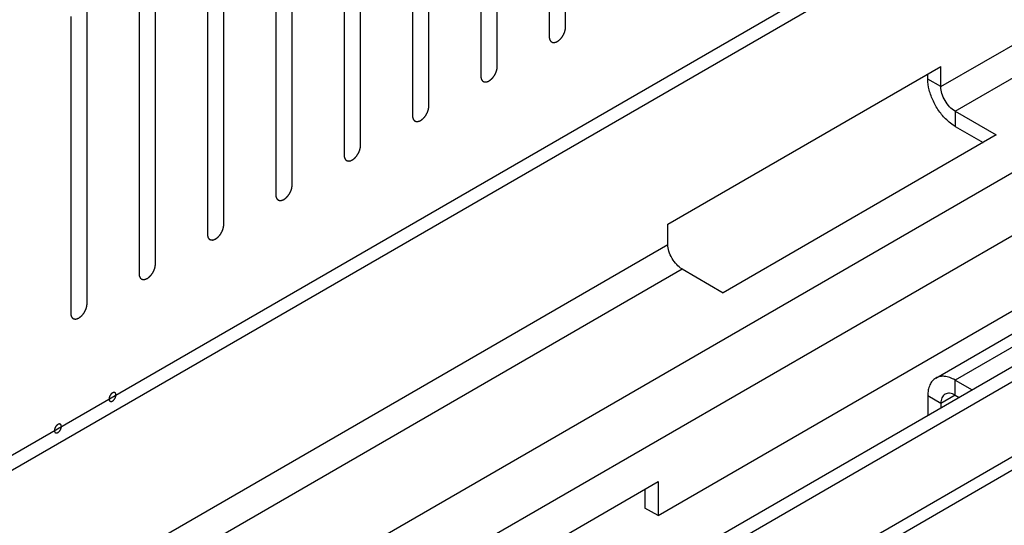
# Model space of a CAD drawing. Header units: inches. Extents: x 3 to 177, y 3 to 114.
# Tile 77 of 95: x 152.31 to 154.43, y 94.8 to 95.89. Entities that reach past the tile are written whole.
import ezdxf

# ---------------------------------------------------------------- set-up
doc = ezdxf.new("R2010")
doc.units = ezdxf.units.IN
doc.header["$LTSCALE"] = 9.973333
doc.header["$MEASUREMENT"] = 0
doc.layers.get('0').update_dxf_attribs({"linetype": 'CONTINUOUS'})
doc.layers.add('08_ALL_COSMETICS', color=7, linetype='CONTINUOUS')

msp = doc.modelspace()

# ---------------------------------------------------------------- linework, layer by layer
at = {"color": 7, "linetype": 'Continuous'}
for p, q in [((151.2036, 94.3204), (155.0221, 96.525)), ((151.2318, 94.3041), (155.0221, 96.4924)), ((154.297, 95.7434), (155.0221, 96.162)), ((154.3277, 95.6903), (155.0221, 96.0912)), ((155.0221, 95.8871), (151.756, 94.0014)), ((153.7078, 95.4467), (154.297, 95.7869)), ((154.297, 95.7434), (154.297, 95.7869)), ((154.2688, 95.7597), (154.2688, 95.7706)), ((155.0221, 95.751), (151.8739, 93.9334)), ((154.297, 95.7434), (154.2688, 95.7597)), ((154.3277, 95.6903), (154.3277, 95.6576)), ((154.3277, 95.6903), (154.4164, 95.6391)), ((154.3277, 95.6576), (154.3881, 95.6227)), ((154.4164, 95.6391), (153.8272, 95.2989)), ((153.6866, 94.8183), (155.0221, 95.5893)), ((154.286, 95.1147), (155.0221, 95.5397)), ((155.0221, 95.5115), (154.3277, 95.1106)), ((155.0221, 95.469), (153.6583, 94.6817)), ((153.7078, 95.4032), (153.7078, 95.4467)), ((155.0221, 95.4364), (153.6866, 94.6653)), ((151.518, 94.1389), (153.7078, 95.4032)), ((151.5793, 94.1035), (153.7384, 95.3501)), ((153.7384, 95.3501), (153.8272, 95.2989)), ((155.0221, 95.2747), (152.2864, 93.6953)), ((152.3108, 93.6812), (155.0221, 95.2465)), ((154.3277, 95.0779), (154.3277, 95.1106)), ((154.3277, 95.1106), (154.3645, 95.0894)), ((154.2688, 95.0766), (154.2688, 95.0341)), ((154.297, 95.0602), (154.2688, 95.0766)), ((154.3277, 95.0779), (154.297, 95.0602)), ((154.3277, 95.0779), (154.3362, 95.073)), ((154.297, 95.0602), (154.297, 95.0504)), ((153.0973, 94.5513), (153.6866, 94.8915)), ((153.6866, 94.8915), (153.6866, 94.8183)), ((153.6583, 94.8752), (153.6583, 94.8346)), ((153.6866, 94.8183), (153.6583, 94.8346))]:
    msp.add_line(p, q, dxfattribs=at)
for points, knots in [([(154.3119, 95.6693), (154.3055, 95.675), (154.2937, 95.6883), (154.2801, 95.711), (154.2712, 95.7352), (154.2688, 95.7518), (154.2688, 95.7597)], [0, 0, 0, 0, 0.251964, 0.514399, 0.769205, 1, 1, 1, 1]), ([(154.3277, 95.6903), (154.3233, 95.6928), (154.3151, 95.6997), (154.3055, 95.7129), (154.2989, 95.7278), (154.297, 95.7383), (154.297, 95.7434)], [0, 0, 0, 0, 0.237222, 0.499999, 0.762776, 1, 1, 1, 1]), ([(154.3277, 95.6576), (154.3263, 95.6584), (154.3208, 95.6619), (154.3156, 95.6659), (154.3119, 95.6693)], [0, 0, 0, 0, 0.238551, 1, 1, 1, 1]), ([(153.7384, 95.3501), (153.7341, 95.3526), (153.7259, 95.3595), (153.7162, 95.3727), (153.7097, 95.3876), (153.7078, 95.3981), (153.7078, 95.4032)], [0, 0, 0, 0, 0.237222, 0.499999, 0.762776, 1, 1, 1, 1]), ([(154.286, 95.1147), (154.2833, 95.1131), (154.2781, 95.1088), (154.2727, 95.0998), (154.2694, 95.0888), (154.2688, 95.0808), (154.2688, 95.0766)], [0, 0, 0, 0, 0.217755, 0.450891, 0.710462, 1, 1, 1, 1]), ([(154.3277, 95.1106), (154.324, 95.1127), (154.3168, 95.1161), (154.3056, 95.1189), (154.2951, 95.1186), (154.2888, 95.1163), (154.286, 95.1147)], [0, 0, 0, 0, 0.289537, 0.549107, 0.782244, 1, 1, 1, 1]), ([(154.306, 95.0801), (154.3031, 95.0784), (154.2981, 95.0721), (154.297, 95.0644), (154.297, 95.0602)], [0, 0, 0, 0, 0.449242, 1, 1, 1, 1]), ([(154.3277, 95.0779), (154.3241, 95.08), (154.3169, 95.083), (154.3089, 95.0818), (154.306, 95.0801)], [0, 0, 0, 0, 0.550756, 1, 1, 1, 1])]:
    msp.add_open_spline(points, degree=3, knots=knots, dxfattribs=at)
at = {"layer": '08_ALL_COSMETICS', "color": 7, "linetype": 'Continuous'}
for p, q in [((153.4869, 95.8714), (153.4869, 96.511)), ((153.4516, 96.4906), (153.4516, 95.851)), ((153.3394, 95.7862), (153.3394, 96.4258)), ((153.304, 96.4054), (153.304, 95.7658)), ((153.1918, 95.7011), (153.1918, 96.3407)), ((153.1565, 96.3202), (153.1565, 95.6806)), ((153.0443, 95.6159), (153.0443, 96.2555)), ((153.0089, 96.2351), (153.0089, 95.5955)), ((152.8967, 95.5307), (152.8967, 96.1703)), ((152.8614, 96.1499), (152.8614, 95.5103)), ((152.7492, 95.4455), (152.7492, 96.0851)), ((152.7138, 96.0647), (152.7138, 95.4251)), ((152.6016, 95.3603), (152.6016, 95.9999)), ((152.5663, 95.9795), (152.5663, 95.3399)), ((152.4541, 95.2751), (152.4541, 95.9147)), ((152.4187, 95.8943), (152.4187, 95.2547))]:
    msp.add_line(p, q, dxfattribs=at)
for points, knots in [([(153.4516, 95.851), (153.4516, 95.8507), (153.4517, 95.8501), (153.4518, 95.8491), (153.4518, 95.8484), (153.4519, 95.8478), (153.4519, 95.8475), (153.4519, 95.8472), (153.452, 95.847), (153.4521, 95.8468), (153.4522, 95.8463), (153.4524, 95.8456), (153.4526, 95.845), (153.4528, 95.8445), (153.4529, 95.8442), (153.4529, 95.844), (153.453, 95.8439), (153.4532, 95.8436), (153.4534, 95.8433), (153.4537, 95.8427), (153.4541, 95.8422), (153.4543, 95.8418), (153.4544, 95.8416), (153.4545, 95.8414), (153.4547, 95.8413), (153.4549, 95.8412), (153.4552, 95.8409), (153.4557, 95.8405), (153.4561, 95.8401), (153.4564, 95.8398), (153.4566, 95.8397), (153.4568, 95.8396), (153.4569, 95.8395), (153.4572, 95.8394), (153.4574, 95.8393), (153.4578, 95.8392), (153.4582, 95.839), (153.4587, 95.8389), (153.459, 95.8387), (153.4593, 95.8387), (153.4594, 95.8386), (153.4596, 95.8386), (153.4599, 95.8386), (153.4603, 95.8386), (153.461, 95.8385), (153.4616, 95.8385), (153.462, 95.8385), (153.4623, 95.8385), (153.4625, 95.8384), (153.4627, 95.8385), (153.463, 95.8386), (153.4634, 95.8387), (153.4641, 95.8388), (153.4648, 95.839), (153.4653, 95.8391), (153.4656, 95.8392), (153.4658, 95.8392), (153.466, 95.8393), (153.4663, 95.8394), (153.4668, 95.8397), (153.4675, 95.84), (153.4682, 95.8403), (153.4688, 95.8406), (153.469, 95.8407), (153.4693, 95.8408), (153.4695, 95.841), (153.4698, 95.8412), (153.4703, 95.8415), (153.471, 95.842), (153.4717, 95.8425), (153.4722, 95.8428), (153.4725, 95.843), (153.4727, 95.8432), (153.4729, 95.8434), (153.4732, 95.8436), (153.4737, 95.8441), (153.4743, 95.8447), (153.475, 95.8454), (153.4755, 95.8458), (153.4758, 95.8461), (153.476, 95.8462), (153.4762, 95.8465), (153.4764, 95.8468), (153.4769, 95.8473), (153.4775, 95.8481), (153.4782, 95.8488), (153.4786, 95.8493), (153.4789, 95.8496), (153.4791, 95.8499), (153.4792, 95.8501), (153.4794, 95.8505), (153.4798, 95.8511), (153.4804, 95.8519), (153.481, 95.8528), (153.4814, 95.8534), (153.4816, 95.8538), (153.4818, 95.854), (153.4819, 95.8543), (153.4821, 95.8546), (153.4824, 95.8553), (153.4829, 95.8562), (153.4833, 95.8571), (153.4836, 95.8577), (153.4838, 95.8581), (153.484, 95.8583), (153.4841, 95.8586), (153.4842, 95.859), (153.4844, 95.8597), (153.4848, 95.8606), (153.4851, 95.8615), (153.4853, 95.8622), (153.4855, 95.8625), (153.4856, 95.8628), (153.4856, 95.8631), (153.4857, 95.8634), (153.4859, 95.8641), (153.4861, 95.865), (153.4863, 95.8659), (153.4864, 95.8666), (153.4865, 95.8669), (153.4866, 95.8672), (153.4866, 95.8675), (153.4866, 95.8678), (153.4867, 95.8684), (153.4868, 95.8693), (153.4869, 95.8704), (153.4869, 95.8711), (153.4869, 95.8714)], [0, 0, 0, 0, 0.015625, 0.03125, 0.046875, 0.054688, 0.058594, 0.0625, 0.066406, 0.070312, 0.078125, 0.09375, 0.109375, 0.117188, 0.121094, 0.125, 0.128906, 0.132812, 0.140625, 0.15625, 0.171875, 0.179688, 0.183594, 0.1875, 0.191406, 0.195312, 0.203125, 0.21875, 0.234375, 0.242188, 0.246094, 0.25, 0.253906, 0.257812, 0.265625, 0.273438, 0.28125, 0.296875, 0.304688, 0.308594, 0.3125, 0.316406, 0.320312, 0.328125, 0.34375, 0.359375, 0.367188, 0.371094, 0.375, 0.378906, 0.382812, 0.390625, 0.40625, 0.421875, 0.429688, 0.433594, 0.4375, 0.441406, 0.445312, 0.453125, 0.46875, 0.484375, 0.492188, 0.496094, 0.5, 0.503906, 0.507812, 0.515625, 0.53125, 0.546875, 0.554688, 0.558594, 0.5625, 0.566406, 0.570312, 0.578125, 0.59375, 0.609375, 0.617188, 0.621094, 0.625, 0.628906, 0.632812, 0.640625, 0.65625, 0.671875, 0.679688, 0.683594, 0.6875, 0.691406, 0.695312, 0.703125, 0.71875, 0.734375, 0.742188, 0.746094, 0.75, 0.753906, 0.757812, 0.765625, 0.78125, 0.796875, 0.804688, 0.808594, 0.8125, 0.816406, 0.820312, 0.828125, 0.84375, 0.859375, 0.867188, 0.871094, 0.875, 0.878906, 0.882812, 0.890625, 0.90625, 0.921875, 0.929688, 0.933594, 0.9375, 0.941406, 0.945312, 0.953125, 0.96875, 0.984375, 1, 1, 1, 1]), ([(153.304, 95.7658), (153.3041, 95.7655), (153.3041, 95.7649), (153.3042, 95.7639), (153.3043, 95.7632), (153.3043, 95.7626), (153.3044, 95.7623), (153.3044, 95.7621), (153.3044, 95.7619), (153.3045, 95.7616), (153.3047, 95.7611), (153.3049, 95.7604), (153.3051, 95.7598), (153.3052, 95.7593), (153.3053, 95.759), (153.3054, 95.7588), (153.3055, 95.7587), (153.3056, 95.7584), (153.3058, 95.7581), (153.3062, 95.7575), (153.3065, 95.757), (153.3068, 95.7566), (153.3069, 95.7564), (153.307, 95.7562), (153.3071, 95.7561), (153.3073, 95.756), (153.3076, 95.7557), (153.3081, 95.7553), (153.3086, 95.7549), (153.3089, 95.7547), (153.3091, 95.7545), (153.3092, 95.7544), (153.3094, 95.7543), (153.3096, 95.7542), (153.3099, 95.7541), (153.3102, 95.754), (153.3107, 95.7539), (153.3111, 95.7537), (153.3115, 95.7535), (153.3117, 95.7535), (153.3119, 95.7534), (153.3121, 95.7534), (153.3123, 95.7534), (153.3128, 95.7534), (153.3134, 95.7533), (153.314, 95.7533), (153.3145, 95.7533), (153.3147, 95.7533), (153.3149, 95.7533), (153.3151, 95.7533), (153.3154, 95.7534), (153.3159, 95.7535), (153.3166, 95.7536), (153.3173, 95.7538), (153.3177, 95.7539), (153.318, 95.754), (153.3182, 95.754), (153.3184, 95.7541), (153.3187, 95.7542), (153.3192, 95.7545), (153.32, 95.7548), (153.3207, 95.7552), (153.3212, 95.7554), (153.3215, 95.7555), (153.3217, 95.7556), (153.3219, 95.7558), (153.3222, 95.756), (153.3227, 95.7563), (153.3234, 95.7568), (153.3241, 95.7573), (153.3246, 95.7577), (153.3249, 95.7579), (153.3252, 95.758), (153.3254, 95.7582), (153.3256, 95.7584), (153.3261, 95.7589), (153.3268, 95.7595), (153.3275, 95.7602), (153.328, 95.7606), (153.3282, 95.7609), (153.3285, 95.761), (153.3286, 95.7613), (153.3289, 95.7616), (153.3293, 95.7621), (153.33, 95.7629), (153.3306, 95.7636), (153.3311, 95.7642), (153.3313, 95.7645), (153.3315, 95.7647), (153.3317, 95.7649), (153.3319, 95.7653), (153.3323, 95.7659), (153.3329, 95.7668), (153.3334, 95.7676), (153.3338, 95.7682), (153.334, 95.7686), (153.3342, 95.7688), (153.3343, 95.7691), (153.3345, 95.7695), (153.3349, 95.7701), (153.3353, 95.771), (153.3358, 95.7719), (153.3361, 95.7725), (153.3363, 95.7729), (153.3364, 95.7732), (153.3365, 95.7734), (153.3366, 95.7738), (153.3369, 95.7745), (153.3372, 95.7754), (153.3376, 95.7763), (153.3378, 95.777), (153.3379, 95.7773), (153.338, 95.7776), (153.3381, 95.7779), (153.3382, 95.7783), (153.3383, 95.7789), (153.3385, 95.7798), (153.3387, 95.7807), (153.3389, 95.7814), (153.339, 95.7817), (153.3391, 95.782), (153.3391, 95.7823), (153.3391, 95.7826), (153.3391, 95.7832), (153.3392, 95.7841), (153.3393, 95.7852), (153.3394, 95.7859), (153.3394, 95.7862)], [0, 0, 0, 0, 0.015625, 0.03125, 0.046875, 0.054688, 0.058594, 0.0625, 0.066406, 0.070312, 0.078125, 0.09375, 0.109375, 0.117188, 0.121094, 0.125, 0.128906, 0.132812, 0.140625, 0.15625, 0.171875, 0.179688, 0.183594, 0.1875, 0.191406, 0.195312, 0.203125, 0.21875, 0.234375, 0.242188, 0.246094, 0.25, 0.253906, 0.257812, 0.265625, 0.273438, 0.28125, 0.296875, 0.304688, 0.308594, 0.3125, 0.316406, 0.320312, 0.328125, 0.34375, 0.359375, 0.367188, 0.371094, 0.375, 0.378906, 0.382812, 0.390625, 0.40625, 0.421875, 0.429688, 0.433594, 0.4375, 0.441406, 0.445312, 0.453125, 0.46875, 0.484375, 0.492188, 0.496094, 0.5, 0.503906, 0.507812, 0.515625, 0.53125, 0.546875, 0.554688, 0.558594, 0.5625, 0.566406, 0.570312, 0.578125, 0.59375, 0.609375, 0.617188, 0.621094, 0.625, 0.628906, 0.632812, 0.640625, 0.65625, 0.671875, 0.679688, 0.683594, 0.6875, 0.691406, 0.695312, 0.703125, 0.71875, 0.734375, 0.742188, 0.746094, 0.75, 0.753906, 0.757812, 0.765625, 0.78125, 0.796875, 0.804688, 0.808594, 0.8125, 0.816406, 0.820312, 0.828125, 0.84375, 0.859375, 0.867188, 0.871094, 0.875, 0.878906, 0.882812, 0.890625, 0.90625, 0.921875, 0.929688, 0.933594, 0.9375, 0.941406, 0.945312, 0.953125, 0.96875, 0.984375, 1, 1, 1, 1]), ([(153.1565, 95.6806), (153.1565, 95.6803), (153.1566, 95.6797), (153.1567, 95.6788), (153.1567, 95.678), (153.1568, 95.6774), (153.1568, 95.6771), (153.1568, 95.6769), (153.1569, 95.6767), (153.157, 95.6764), (153.1571, 95.6759), (153.1573, 95.6753), (153.1575, 95.6746), (153.1577, 95.6741), (153.1578, 95.6738), (153.1578, 95.6736), (153.1579, 95.6735), (153.1581, 95.6733), (153.1583, 95.6729), (153.1586, 95.6723), (153.159, 95.6718), (153.1592, 95.6714), (153.1593, 95.6712), (153.1594, 95.671), (153.1596, 95.6709), (153.1598, 95.6708), (153.1601, 95.6705), (153.1606, 95.6701), (153.161, 95.6697), (153.1613, 95.6695), (153.1615, 95.6693), (153.1617, 95.6692), (153.1618, 95.6691), (153.1621, 95.6691), (153.1623, 95.669), (153.1627, 95.6688), (153.1631, 95.6687), (153.1636, 95.6685), (153.1639, 95.6684), (153.1642, 95.6683), (153.1643, 95.6682), (153.1645, 95.6682), (153.1648, 95.6682), (153.1652, 95.6682), (153.1659, 95.6681), (153.1665, 95.6681), (153.1669, 95.6681), (153.1672, 95.6681), (153.1674, 95.6681), (153.1676, 95.6681), (153.1679, 95.6682), (153.1683, 95.6683), (153.169, 95.6685), (153.1697, 95.6686), (153.1702, 95.6687), (153.1705, 95.6688), (153.1707, 95.6688), (153.1709, 95.6689), (153.1712, 95.6691), (153.1717, 95.6693), (153.1724, 95.6696), (153.1731, 95.67), (153.1737, 95.6702), (153.1739, 95.6703), (153.1742, 95.6704), (153.1744, 95.6706), (153.1747, 95.6708), (153.1752, 95.6711), (153.1759, 95.6716), (153.1766, 95.6721), (153.1771, 95.6725), (153.1774, 95.6727), (153.1776, 95.6728), (153.1778, 95.673), (153.1781, 95.6733), (153.1786, 95.6737), (153.1793, 95.6743), (153.1799, 95.675), (153.1804, 95.6754), (153.1807, 95.6757), (153.1809, 95.6759), (153.1811, 95.6761), (153.1813, 95.6764), (153.1818, 95.6769), (153.1824, 95.6777), (153.1831, 95.6784), (153.1835, 95.679), (153.1838, 95.6793), (153.184, 95.6795), (153.1841, 95.6798), (153.1843, 95.6801), (153.1847, 95.6807), (153.1853, 95.6816), (153.1859, 95.6824), (153.1863, 95.683), (153.1865, 95.6834), (153.1867, 95.6836), (153.1868, 95.6839), (153.187, 95.6843), (153.1873, 95.6849), (153.1878, 95.6858), (153.1882, 95.6867), (153.1885, 95.6873), (153.1887, 95.6877), (153.1889, 95.688), (153.189, 95.6883), (153.1891, 95.6886), (153.1893, 95.6893), (153.1897, 95.6902), (153.19, 95.6911), (153.1903, 95.6918), (153.1904, 95.6922), (153.1905, 95.6924), (153.1905, 95.6927), (153.1906, 95.6931), (153.1908, 95.6937), (153.191, 95.6946), (153.1912, 95.6955), (153.1913, 95.6962), (153.1914, 95.6965), (153.1915, 95.6968), (153.1915, 95.6971), (153.1915, 95.6974), (153.1916, 95.6981), (153.1917, 95.6989), (153.1918, 95.7), (153.1918, 95.7007), (153.1918, 95.7011)], [0, 0, 0, 0, 0.015625, 0.03125, 0.046875, 0.054688, 0.058594, 0.0625, 0.066406, 0.070312, 0.078125, 0.09375, 0.109375, 0.117188, 0.121094, 0.125, 0.128906, 0.132812, 0.140625, 0.15625, 0.171875, 0.179688, 0.183594, 0.1875, 0.191406, 0.195312, 0.203125, 0.21875, 0.234375, 0.242188, 0.246094, 0.25, 0.253906, 0.257812, 0.265625, 0.273438, 0.28125, 0.296875, 0.304688, 0.308594, 0.3125, 0.316406, 0.320312, 0.328125, 0.34375, 0.359375, 0.367188, 0.371094, 0.375, 0.378906, 0.382812, 0.390625, 0.40625, 0.421875, 0.429688, 0.433594, 0.4375, 0.441406, 0.445312, 0.453125, 0.46875, 0.484375, 0.492188, 0.496094, 0.5, 0.503906, 0.507812, 0.515625, 0.53125, 0.546875, 0.554688, 0.558594, 0.5625, 0.566406, 0.570312, 0.578125, 0.59375, 0.609375, 0.617188, 0.621094, 0.625, 0.628906, 0.632812, 0.640625, 0.65625, 0.671875, 0.679688, 0.683594, 0.6875, 0.691406, 0.695312, 0.703125, 0.71875, 0.734375, 0.742188, 0.746094, 0.75, 0.753906, 0.757812, 0.765625, 0.78125, 0.796875, 0.804688, 0.808594, 0.8125, 0.816406, 0.820312, 0.828125, 0.84375, 0.859375, 0.867188, 0.871094, 0.875, 0.878906, 0.882812, 0.890625, 0.90625, 0.921875, 0.929688, 0.933594, 0.9375, 0.941406, 0.945312, 0.953125, 0.96875, 0.984375, 1, 1, 1, 1]), ([(153.0089, 95.5955), (153.009, 95.5951), (153.009, 95.5945), (153.0091, 95.5936), (153.0092, 95.5928), (153.0092, 95.5922), (153.0093, 95.5919), (153.0093, 95.5917), (153.0093, 95.5915), (153.0094, 95.5912), (153.0096, 95.5907), (153.0098, 95.5901), (153.01, 95.5894), (153.0101, 95.5889), (153.0102, 95.5887), (153.0103, 95.5884), (153.0104, 95.5883), (153.0105, 95.5881), (153.0107, 95.5877), (153.0111, 95.5872), (153.0114, 95.5866), (153.0117, 95.5862), (153.0118, 95.586), (153.0119, 95.5859), (153.012, 95.5858), (153.0122, 95.5856), (153.0125, 95.5853), (153.013, 95.5849), (153.0135, 95.5846), (153.0138, 95.5843), (153.014, 95.5841), (153.0141, 95.584), (153.0143, 95.584), (153.0145, 95.5839), (153.0148, 95.5838), (153.0151, 95.5836), (153.0156, 95.5835), (153.016, 95.5833), (153.0164, 95.5832), (153.0166, 95.5831), (153.0168, 95.583), (153.017, 95.583), (153.0172, 95.583), (153.0177, 95.583), (153.0183, 95.583), (153.0189, 95.5829), (153.0194, 95.5829), (153.0196, 95.5829), (153.0198, 95.5829), (153.02, 95.5829), (153.0203, 95.583), (153.0208, 95.5831), (153.0215, 95.5833), (153.0222, 95.5834), (153.0226, 95.5835), (153.0229, 95.5836), (153.0231, 95.5836), (153.0233, 95.5837), (153.0236, 95.5839), (153.0241, 95.5841), (153.0249, 95.5844), (153.0256, 95.5848), (153.0261, 95.585), (153.0264, 95.5852), (153.0266, 95.5852), (153.0268, 95.5854), (153.0271, 95.5856), (153.0276, 95.5859), (153.0283, 95.5864), (153.029, 95.5869), (153.0296, 95.5873), (153.0298, 95.5875), (153.0301, 95.5876), (153.0303, 95.5878), (153.0305, 95.5881), (153.031, 95.5885), (153.0317, 95.5892), (153.0324, 95.5898), (153.0329, 95.5902), (153.0331, 95.5905), (153.0334, 95.5907), (153.0335, 95.5909), (153.0338, 95.5912), (153.0342, 95.5917), (153.0349, 95.5925), (153.0355, 95.5933), (153.036, 95.5938), (153.0362, 95.5941), (153.0364, 95.5943), (153.0366, 95.5946), (153.0368, 95.5949), (153.0372, 95.5955), (153.0378, 95.5964), (153.0383, 95.5972), (153.0387, 95.5978), (153.0389, 95.5982), (153.0391, 95.5984), (153.0393, 95.5987), (153.0394, 95.5991), (153.0398, 95.5997), (153.0402, 95.6006), (153.0407, 95.6015), (153.041, 95.6022), (153.0412, 95.6025), (153.0413, 95.6028), (153.0414, 95.6031), (153.0415, 95.6034), (153.0418, 95.6041), (153.0421, 95.605), (153.0425, 95.6059), (153.0427, 95.6066), (153.0428, 95.607), (153.0429, 95.6072), (153.043, 95.6075), (153.0431, 95.6079), (153.0432, 95.6085), (153.0434, 95.6094), (153.0437, 95.6104), (153.0438, 95.611), (153.0439, 95.6114), (153.044, 95.6116), (153.044, 95.6119), (153.044, 95.6123), (153.044, 95.6129), (153.0441, 95.6138), (153.0442, 95.6148), (153.0443, 95.6155), (153.0443, 95.6159)], [0, 0, 0, 0, 0.015625, 0.03125, 0.046875, 0.054688, 0.058594, 0.0625, 0.066406, 0.070312, 0.078125, 0.09375, 0.109375, 0.117188, 0.121094, 0.125, 0.128906, 0.132812, 0.140625, 0.15625, 0.171875, 0.179688, 0.183594, 0.1875, 0.191406, 0.195312, 0.203125, 0.21875, 0.234375, 0.242188, 0.246094, 0.25, 0.253906, 0.257812, 0.265625, 0.273438, 0.28125, 0.296875, 0.304688, 0.308594, 0.3125, 0.316406, 0.320312, 0.328125, 0.34375, 0.359375, 0.367188, 0.371094, 0.375, 0.378906, 0.382812, 0.390625, 0.40625, 0.421875, 0.429688, 0.433594, 0.4375, 0.441406, 0.445312, 0.453125, 0.46875, 0.484375, 0.492188, 0.496094, 0.5, 0.503906, 0.507812, 0.515625, 0.53125, 0.546875, 0.554688, 0.558594, 0.5625, 0.566406, 0.570312, 0.578125, 0.59375, 0.609375, 0.617188, 0.621094, 0.625, 0.628906, 0.632812, 0.640625, 0.65625, 0.671875, 0.679688, 0.683594, 0.6875, 0.691406, 0.695312, 0.703125, 0.71875, 0.734375, 0.742188, 0.746094, 0.75, 0.753906, 0.757812, 0.765625, 0.78125, 0.796875, 0.804688, 0.808594, 0.8125, 0.816406, 0.820312, 0.828125, 0.84375, 0.859375, 0.867188, 0.871094, 0.875, 0.878906, 0.882812, 0.890625, 0.90625, 0.921875, 0.929688, 0.933594, 0.9375, 0.941406, 0.945312, 0.953125, 0.96875, 0.984375, 1, 1, 1, 1]), ([(152.8614, 95.5103), (152.8614, 95.51), (152.8615, 95.5093), (152.8616, 95.5084), (152.8616, 95.5076), (152.8617, 95.5071), (152.8617, 95.5067), (152.8617, 95.5065), (152.8618, 95.5063), (152.8619, 95.506), (152.862, 95.5056), (152.8622, 95.5049), (152.8624, 95.5042), (152.8626, 95.5037), (152.8627, 95.5035), (152.8627, 95.5033), (152.8628, 95.5031), (152.863, 95.5029), (152.8632, 95.5025), (152.8635, 95.502), (152.8639, 95.5014), (152.8641, 95.5011), (152.8642, 95.5008), (152.8643, 95.5007), (152.8645, 95.5006), (152.8647, 95.5004), (152.865, 95.5001), (152.8655, 95.4998), (152.8659, 95.4994), (152.8662, 95.4991), (152.8664, 95.4989), (152.8666, 95.4988), (152.8667, 95.4988), (152.867, 95.4987), (152.8672, 95.4986), (152.8676, 95.4985), (152.868, 95.4983), (152.8685, 95.4981), (152.8688, 95.498), (152.8691, 95.4979), (152.8692, 95.4978), (152.8694, 95.4978), (152.8697, 95.4978), (152.8701, 95.4978), (152.8708, 95.4978), (152.8714, 95.4978), (152.8718, 95.4977), (152.8721, 95.4977), (152.8723, 95.4977), (152.8725, 95.4978), (152.8728, 95.4978), (152.8732, 95.4979), (152.8739, 95.4981), (152.8746, 95.4982), (152.8751, 95.4983), (152.8754, 95.4984), (152.8756, 95.4984), (152.8758, 95.4986), (152.8761, 95.4987), (152.8766, 95.4989), (152.8773, 95.4993), (152.878, 95.4996), (152.8786, 95.4998), (152.8788, 95.5), (152.8791, 95.5001), (152.8793, 95.5002), (152.8796, 95.5004), (152.8801, 95.5008), (152.8808, 95.5013), (152.8815, 95.5017), (152.882, 95.5021), (152.8823, 95.5023), (152.8825, 95.5024), (152.8827, 95.5026), (152.883, 95.5029), (152.8835, 95.5033), (152.8842, 95.504), (152.8848, 95.5046), (152.8853, 95.505), (152.8856, 95.5053), (152.8858, 95.5055), (152.886, 95.5057), (152.8862, 95.506), (152.8867, 95.5066), (152.8873, 95.5073), (152.888, 95.5081), (152.8884, 95.5086), (152.8887, 95.5089), (152.8889, 95.5091), (152.889, 95.5094), (152.8892, 95.5097), (152.8896, 95.5103), (152.8902, 95.5112), (152.8908, 95.5121), (152.8912, 95.5127), (152.8914, 95.513), (152.8916, 95.5133), (152.8917, 95.5135), (152.8919, 95.5139), (152.8922, 95.5145), (152.8927, 95.5154), (152.8931, 95.5163), (152.8934, 95.517), (152.8936, 95.5173), (152.8938, 95.5176), (152.8939, 95.5179), (152.894, 95.5183), (152.8942, 95.5189), (152.8946, 95.5198), (152.8949, 95.5208), (152.8952, 95.5214), (152.8953, 95.5218), (152.8954, 95.5221), (152.8954, 95.5223), (152.8955, 95.5227), (152.8957, 95.5233), (152.8959, 95.5243), (152.8961, 95.5252), (152.8963, 95.5258), (152.8963, 95.5262), (152.8964, 95.5265), (152.8964, 95.5267), (152.8964, 95.5271), (152.8965, 95.5277), (152.8966, 95.5286), (152.8967, 95.5296), (152.8967, 95.5303), (152.8967, 95.5307)], [0, 0, 0, 0, 0.015625, 0.03125, 0.046875, 0.054688, 0.058594, 0.0625, 0.066406, 0.070312, 0.078125, 0.09375, 0.109375, 0.117188, 0.121094, 0.125, 0.128906, 0.132812, 0.140625, 0.15625, 0.171875, 0.179688, 0.183594, 0.1875, 0.191406, 0.195312, 0.203125, 0.21875, 0.234375, 0.242188, 0.246094, 0.25, 0.253906, 0.257812, 0.265625, 0.273438, 0.28125, 0.296875, 0.304688, 0.308594, 0.3125, 0.316406, 0.320312, 0.328125, 0.34375, 0.359375, 0.367188, 0.371094, 0.375, 0.378906, 0.382812, 0.390625, 0.40625, 0.421875, 0.429688, 0.433594, 0.4375, 0.441406, 0.445312, 0.453125, 0.46875, 0.484375, 0.492188, 0.496094, 0.5, 0.503906, 0.507812, 0.515625, 0.53125, 0.546875, 0.554688, 0.558594, 0.5625, 0.566406, 0.570312, 0.578125, 0.59375, 0.609375, 0.617188, 0.621094, 0.625, 0.628906, 0.632812, 0.640625, 0.65625, 0.671875, 0.679688, 0.683594, 0.6875, 0.691406, 0.695312, 0.703125, 0.71875, 0.734375, 0.742188, 0.746094, 0.75, 0.753906, 0.757812, 0.765625, 0.78125, 0.796875, 0.804688, 0.808594, 0.8125, 0.816406, 0.820312, 0.828125, 0.84375, 0.859375, 0.867188, 0.871094, 0.875, 0.878906, 0.882812, 0.890625, 0.90625, 0.921875, 0.929688, 0.933594, 0.9375, 0.941406, 0.945312, 0.953125, 0.96875, 0.984375, 1, 1, 1, 1]), ([(152.7138, 95.4251), (152.7139, 95.4248), (152.7139, 95.4241), (152.714, 95.4232), (152.7141, 95.4224), (152.7141, 95.4219), (152.7142, 95.4216), (152.7142, 95.4213), (152.7142, 95.4211), (152.7143, 95.4208), (152.7145, 95.4204), (152.7147, 95.4197), (152.7149, 95.419), (152.715, 95.4185), (152.7151, 95.4183), (152.7152, 95.4181), (152.7153, 95.4179), (152.7154, 95.4177), (152.7156, 95.4173), (152.716, 95.4168), (152.7163, 95.4162), (152.7166, 95.4159), (152.7167, 95.4157), (152.7168, 95.4155), (152.7169, 95.4154), (152.7171, 95.4152), (152.7174, 95.415), (152.7179, 95.4146), (152.7184, 95.4142), (152.7187, 95.4139), (152.7189, 95.4138), (152.719, 95.4136), (152.7192, 95.4136), (152.7194, 95.4135), (152.7197, 95.4134), (152.72, 95.4133), (152.7205, 95.4131), (152.7209, 95.4129), (152.7213, 95.4128), (152.7215, 95.4127), (152.7217, 95.4126), (152.7219, 95.4126), (152.7221, 95.4126), (152.7226, 95.4126), (152.7232, 95.4126), (152.7238, 95.4126), (152.7243, 95.4125), (152.7245, 95.4125), (152.7247, 95.4125), (152.7249, 95.4126), (152.7252, 95.4126), (152.7257, 95.4127), (152.7264, 95.4129), (152.7271, 95.4131), (152.7275, 95.4132), (152.7278, 95.4132), (152.728, 95.4132), (152.7282, 95.4134), (152.7285, 95.4135), (152.729, 95.4137), (152.7298, 95.4141), (152.7305, 95.4144), (152.731, 95.4146), (152.7313, 95.4148), (152.7315, 95.4149), (152.7317, 95.415), (152.732, 95.4152), (152.7325, 95.4156), (152.7332, 95.4161), (152.734, 95.4166), (152.7345, 95.4169), (152.7347, 95.4171), (152.735, 95.4172), (152.7352, 95.4174), (152.7354, 95.4177), (152.7359, 95.4181), (152.7366, 95.4188), (152.7373, 95.4194), (152.7378, 95.4199), (152.738, 95.4201), (152.7383, 95.4203), (152.7384, 95.4205), (152.7387, 95.4208), (152.7391, 95.4214), (152.7398, 95.4221), (152.7404, 95.4229), (152.7409, 95.4234), (152.7411, 95.4237), (152.7413, 95.4239), (152.7415, 95.4242), (152.7417, 95.4245), (152.7421, 95.4251), (152.7427, 95.426), (152.7432, 95.4269), (152.7436, 95.4275), (152.7438, 95.4278), (152.744, 95.4281), (152.7442, 95.4283), (152.7443, 95.4287), (152.7447, 95.4293), (152.7451, 95.4302), (152.7456, 95.4312), (152.7459, 95.4318), (152.7461, 95.4321), (152.7462, 95.4324), (152.7463, 95.4327), (152.7464, 95.4331), (152.7467, 95.4337), (152.747, 95.4346), (152.7474, 95.4356), (152.7476, 95.4362), (152.7477, 95.4366), (152.7479, 95.4369), (152.7479, 95.4371), (152.748, 95.4375), (152.7481, 95.4382), (152.7483, 95.4391), (152.7486, 95.44), (152.7487, 95.4406), (152.7488, 95.441), (152.7489, 95.4413), (152.7489, 95.4415), (152.7489, 95.4419), (152.7489, 95.4425), (152.749, 95.4434), (152.7491, 95.4444), (152.7492, 95.4451), (152.7492, 95.4455)], [0, 0, 0, 0, 0.015625, 0.03125, 0.046875, 0.054688, 0.058594, 0.0625, 0.066406, 0.070312, 0.078125, 0.09375, 0.109375, 0.117188, 0.121094, 0.125, 0.128906, 0.132812, 0.140625, 0.15625, 0.171875, 0.179688, 0.183594, 0.1875, 0.191406, 0.195312, 0.203125, 0.21875, 0.234375, 0.242188, 0.246094, 0.25, 0.253906, 0.257812, 0.265625, 0.273438, 0.28125, 0.296875, 0.304688, 0.308594, 0.3125, 0.316406, 0.320312, 0.328125, 0.34375, 0.359375, 0.367188, 0.371094, 0.375, 0.378906, 0.382812, 0.390625, 0.40625, 0.421875, 0.429688, 0.433594, 0.4375, 0.441406, 0.445312, 0.453125, 0.46875, 0.484375, 0.492188, 0.496094, 0.5, 0.503906, 0.507812, 0.515625, 0.53125, 0.546875, 0.554688, 0.558594, 0.5625, 0.566406, 0.570312, 0.578125, 0.59375, 0.609375, 0.617188, 0.621094, 0.625, 0.628906, 0.632812, 0.640625, 0.65625, 0.671875, 0.679688, 0.683594, 0.6875, 0.691406, 0.695312, 0.703125, 0.71875, 0.734375, 0.742188, 0.746094, 0.75, 0.753906, 0.757812, 0.765625, 0.78125, 0.796875, 0.804688, 0.808594, 0.8125, 0.816406, 0.820312, 0.828125, 0.84375, 0.859375, 0.867188, 0.871094, 0.875, 0.878906, 0.882812, 0.890625, 0.90625, 0.921875, 0.929688, 0.933594, 0.9375, 0.941406, 0.945312, 0.953125, 0.96875, 0.984375, 1, 1, 1, 1]), ([(152.5663, 95.3399), (152.5663, 95.3396), (152.5664, 95.339), (152.5665, 95.338), (152.5665, 95.3372), (152.5666, 95.3367), (152.5666, 95.3364), (152.5666, 95.3361), (152.5667, 95.3359), (152.5668, 95.3357), (152.5669, 95.3352), (152.5671, 95.3345), (152.5673, 95.3338), (152.5675, 95.3334), (152.5676, 95.3331), (152.5676, 95.3329), (152.5677, 95.3327), (152.5679, 95.3325), (152.5681, 95.3321), (152.5684, 95.3316), (152.5688, 95.3311), (152.569, 95.3307), (152.5691, 95.3305), (152.5692, 95.3303), (152.5694, 95.3302), (152.5696, 95.33), (152.5699, 95.3298), (152.5704, 95.3294), (152.5708, 95.329), (152.5711, 95.3287), (152.5713, 95.3286), (152.5715, 95.3284), (152.5716, 95.3284), (152.5719, 95.3283), (152.5721, 95.3282), (152.5725, 95.3281), (152.5729, 95.3279), (152.5734, 95.3278), (152.5737, 95.3276), (152.574, 95.3275), (152.5741, 95.3274), (152.5743, 95.3275), (152.5746, 95.3274), (152.575, 95.3274), (152.5757, 95.3274), (152.5763, 95.3274), (152.5767, 95.3274), (152.577, 95.3273), (152.5772, 95.3273), (152.5774, 95.3274), (152.5777, 95.3274), (152.5781, 95.3276), (152.5788, 95.3277), (152.5795, 95.3279), (152.58, 95.328), (152.5803, 95.328), (152.5805, 95.3281), (152.5807, 95.3282), (152.581, 95.3283), (152.5815, 95.3286), (152.5822, 95.3289), (152.583, 95.3292), (152.5835, 95.3295), (152.5838, 95.3296), (152.584, 95.3297), (152.5842, 95.3298), (152.5845, 95.33), (152.585, 95.3304), (152.5857, 95.3309), (152.5864, 95.3314), (152.5869, 95.3317), (152.5872, 95.3319), (152.5874, 95.3321), (152.5876, 95.3323), (152.5879, 95.3325), (152.5884, 95.333), (152.5891, 95.3336), (152.5897, 95.3342), (152.5902, 95.3347), (152.5905, 95.3349), (152.5907, 95.3351), (152.5909, 95.3354), (152.5912, 95.3356), (152.5916, 95.3362), (152.5922, 95.3369), (152.5929, 95.3377), (152.5933, 95.3382), (152.5936, 95.3385), (152.5938, 95.3387), (152.5939, 95.339), (152.5942, 95.3394), (152.5945, 95.34), (152.5951, 95.3408), (152.5957, 95.3417), (152.5961, 95.3423), (152.5963, 95.3426), (152.5965, 95.3429), (152.5966, 95.3432), (152.5968, 95.3435), (152.5971, 95.3442), (152.5976, 95.3451), (152.598, 95.346), (152.5983, 95.3466), (152.5985, 95.347), (152.5987, 95.3472), (152.5988, 95.3475), (152.5989, 95.3479), (152.5991, 95.3485), (152.5995, 95.3495), (152.5998, 95.3504), (152.6001, 95.351), (152.6002, 95.3514), (152.6003, 95.3517), (152.6004, 95.352), (152.6004, 95.3523), (152.6006, 95.353), (152.6008, 95.3539), (152.601, 95.3548), (152.6012, 95.3554), (152.6012, 95.3558), (152.6013, 95.3561), (152.6013, 95.3563), (152.6014, 95.3567), (152.6014, 95.3573), (152.6015, 95.3582), (152.6016, 95.3593), (152.6016, 95.36), (152.6016, 95.3603)], [0, 0, 0, 0, 0.015625, 0.03125, 0.046875, 0.054688, 0.058594, 0.0625, 0.066406, 0.070312, 0.078125, 0.09375, 0.109375, 0.117188, 0.121094, 0.125, 0.128906, 0.132812, 0.140625, 0.15625, 0.171875, 0.179688, 0.183594, 0.1875, 0.191406, 0.195312, 0.203125, 0.21875, 0.234375, 0.242188, 0.246094, 0.25, 0.253906, 0.257812, 0.265625, 0.273438, 0.28125, 0.296875, 0.304688, 0.308594, 0.3125, 0.316406, 0.320312, 0.328125, 0.34375, 0.359375, 0.367188, 0.371094, 0.375, 0.378906, 0.382812, 0.390625, 0.40625, 0.421875, 0.429688, 0.433594, 0.4375, 0.441406, 0.445312, 0.453125, 0.46875, 0.484375, 0.492188, 0.496094, 0.5, 0.503906, 0.507812, 0.515625, 0.53125, 0.546875, 0.554688, 0.558594, 0.5625, 0.566406, 0.570312, 0.578125, 0.59375, 0.609375, 0.617188, 0.621094, 0.625, 0.628906, 0.632812, 0.640625, 0.65625, 0.671875, 0.679688, 0.683594, 0.6875, 0.691406, 0.695312, 0.703125, 0.71875, 0.734375, 0.742188, 0.746094, 0.75, 0.753906, 0.757812, 0.765625, 0.78125, 0.796875, 0.804688, 0.808594, 0.8125, 0.816406, 0.820312, 0.828125, 0.84375, 0.859375, 0.867188, 0.871094, 0.875, 0.878906, 0.882812, 0.890625, 0.90625, 0.921875, 0.929688, 0.933594, 0.9375, 0.941406, 0.945312, 0.953125, 0.96875, 0.984375, 1, 1, 1, 1]), ([(152.4187, 95.2547), (152.4188, 95.2544), (152.4188, 95.2538), (152.4189, 95.2528), (152.419, 95.252), (152.419, 95.2515), (152.4191, 95.2512), (152.4191, 95.2509), (152.4191, 95.2507), (152.4192, 95.2505), (152.4194, 95.25), (152.4196, 95.2493), (152.4198, 95.2486), (152.4199, 95.2482), (152.42, 95.2479), (152.4201, 95.2477), (152.4202, 95.2475), (152.4203, 95.2473), (152.4206, 95.247), (152.4209, 95.2464), (152.4212, 95.2459), (152.4215, 95.2455), (152.4216, 95.2453), (152.4217, 95.2451), (152.4218, 95.245), (152.422, 95.2448), (152.4223, 95.2446), (152.4228, 95.2442), (152.4233, 95.2438), (152.4236, 95.2435), (152.4238, 95.2434), (152.4239, 95.2433), (152.4241, 95.2432), (152.4243, 95.2431), (152.4246, 95.243), (152.4249, 95.2429), (152.4254, 95.2427), (152.4258, 95.2426), (152.4262, 95.2424), (152.4264, 95.2423), (152.4266, 95.2423), (152.4268, 95.2423), (152.427, 95.2423), (152.4275, 95.2422), (152.4281, 95.2422), (152.4287, 95.2422), (152.4292, 95.2422), (152.4294, 95.2422), (152.4296, 95.2421), (152.4298, 95.2422), (152.4301, 95.2423), (152.4306, 95.2424), (152.4313, 95.2425), (152.432, 95.2427), (152.4324, 95.2428), (152.4327, 95.2428), (152.4329, 95.2429), (152.4331, 95.243), (152.4334, 95.2431), (152.4339, 95.2434), (152.4347, 95.2437), (152.4354, 95.244), (152.4359, 95.2443), (152.4362, 95.2444), (152.4364, 95.2445), (152.4366, 95.2447), (152.4369, 95.2448), (152.4374, 95.2452), (152.4381, 95.2457), (152.4389, 95.2462), (152.4394, 95.2465), (152.4396, 95.2467), (152.4399, 95.2469), (152.4401, 95.2471), (152.4403, 95.2473), (152.4408, 95.2478), (152.4415, 95.2484), (152.4422, 95.249), (152.4427, 95.2495), (152.443, 95.2497), (152.4432, 95.2499), (152.4433, 95.2502), (152.4436, 95.2505), (152.444, 95.251), (152.4447, 95.2517), (152.4453, 95.2525), (152.4458, 95.253), (152.446, 95.2533), (152.4462, 95.2536), (152.4464, 95.2538), (152.4466, 95.2542), (152.447, 95.2548), (152.4476, 95.2556), (152.4481, 95.2565), (152.4485, 95.2571), (152.4487, 95.2574), (152.4489, 95.2577), (152.4491, 95.258), (152.4492, 95.2583), (152.4496, 95.259), (152.45, 95.2599), (152.4505, 95.2608), (152.4508, 95.2614), (152.451, 95.2618), (152.4511, 95.262), (152.4512, 95.2623), (152.4514, 95.2627), (152.4516, 95.2633), (152.4519, 95.2643), (152.4523, 95.2652), (152.4525, 95.2658), (152.4526, 95.2662), (152.4528, 95.2665), (152.4528, 95.2668), (152.4529, 95.2671), (152.453, 95.2678), (152.4532, 95.2687), (152.4535, 95.2696), (152.4536, 95.2702), (152.4537, 95.2706), (152.4538, 95.2709), (152.4538, 95.2712), (152.4538, 95.2715), (152.4539, 95.2721), (152.4539, 95.273), (152.454, 95.2741), (152.4541, 95.2748), (152.4541, 95.2751)], [0, 0, 0, 0, 0.015625, 0.03125, 0.046875, 0.054688, 0.058594, 0.0625, 0.066406, 0.070312, 0.078125, 0.09375, 0.109375, 0.117188, 0.121094, 0.125, 0.128906, 0.132812, 0.140625, 0.15625, 0.171875, 0.179688, 0.183594, 0.1875, 0.191406, 0.195312, 0.203125, 0.21875, 0.234375, 0.242188, 0.246094, 0.25, 0.253906, 0.257812, 0.265625, 0.273438, 0.28125, 0.296875, 0.304688, 0.308594, 0.3125, 0.316406, 0.320312, 0.328125, 0.34375, 0.359375, 0.367188, 0.371094, 0.375, 0.378906, 0.382812, 0.390625, 0.40625, 0.421875, 0.429688, 0.433594, 0.4375, 0.441406, 0.445312, 0.453125, 0.46875, 0.484375, 0.492188, 0.496094, 0.5, 0.503906, 0.507812, 0.515625, 0.53125, 0.546875, 0.554688, 0.558594, 0.5625, 0.566406, 0.570312, 0.578125, 0.59375, 0.609375, 0.617188, 0.621094, 0.625, 0.628906, 0.632812, 0.640625, 0.65625, 0.671875, 0.679688, 0.683594, 0.6875, 0.691406, 0.695312, 0.703125, 0.71875, 0.734375, 0.742188, 0.746094, 0.75, 0.753906, 0.757812, 0.765625, 0.78125, 0.796875, 0.804688, 0.808594, 0.8125, 0.816406, 0.820312, 0.828125, 0.84375, 0.859375, 0.867188, 0.871094, 0.875, 0.878906, 0.882812, 0.890625, 0.90625, 0.921875, 0.929688, 0.933594, 0.9375, 0.941406, 0.945312, 0.953125, 0.96875, 0.984375, 1, 1, 1, 1]), ([(152.509, 95.0828), (152.5088, 95.0827), (152.5084, 95.0824), (152.508, 95.0821), (152.5077, 95.0819), (152.5076, 95.0818), (152.5074, 95.0817), (152.5071, 95.0814), (152.5068, 95.0812), (152.5065, 95.0808), (152.5061, 95.0805), (152.5058, 95.0801), (152.5055, 95.0797), (152.5052, 95.0794), (152.5048, 95.079), (152.5046, 95.0785), (152.5043, 95.0781), (152.504, 95.0776), (152.5037, 95.0772), (152.5035, 95.0767), (152.5032, 95.0763), (152.503, 95.0758), (152.5027, 95.0754), (152.5026, 95.0749), (152.5024, 95.0744), (152.5022, 95.0739), (152.502, 95.0735), (152.502, 95.073), (152.5018, 95.0725), (152.5017, 95.0721), (152.5017, 95.0718), (152.5016, 95.0716), (152.5016, 95.0714), (152.5016, 95.0711), (152.5015, 95.0705), (152.5015, 95.0701), (152.5015, 95.0698)], [0, 0, 0, 0, 0.0625, 0.09375, 0.109375, 0.125, 0.140625, 0.15625, 0.1875, 0.21875, 0.25, 0.28125, 0.3125, 0.34375, 0.375, 0.40625, 0.4375, 0.46875, 0.5, 0.53125, 0.5625, 0.59375, 0.625, 0.65625, 0.6875, 0.71875, 0.75, 0.78125, 0.8125, 0.84375, 0.859375, 0.875, 0.890625, 0.90625, 0.9375, 1, 1, 1, 1]), ([(152.5166, 95.0785), (152.5165, 95.0788), (152.5165, 95.0792), (152.5165, 95.0796), (152.5164, 95.0799), (152.5164, 95.0801), (152.5164, 95.0803), (152.5163, 95.0805), (152.5162, 95.0808), (152.5161, 95.0811), (152.516, 95.0813), (152.516, 95.0815), (152.5159, 95.0816), (152.5158, 95.0818), (152.5156, 95.082), (152.5155, 95.0823), (152.5154, 95.0824), (152.5153, 95.0826), (152.5152, 95.0827), (152.515, 95.0828), (152.5148, 95.083), (152.5146, 95.0831), (152.5145, 95.0833), (152.5144, 95.0834), (152.5142, 95.0834), (152.514, 95.0835), (152.5138, 95.0836), (152.5135, 95.0837), (152.5134, 95.0837), (152.5132, 95.0838), (152.513, 95.0838), (152.5128, 95.0838), (152.5126, 95.0838), (152.5123, 95.0838), (152.5121, 95.0838), (152.5119, 95.0839), (152.5117, 95.0838), (152.5115, 95.0838), (152.5112, 95.0837), (152.5109, 95.0836), (152.5107, 95.0836), (152.5105, 95.0835), (152.5103, 95.0834), (152.5101, 95.0833), (152.5096, 95.0831), (152.5093, 95.083), (152.509, 95.0828)], [0, 0, 0, 0, 0.0625, 0.09375, 0.109375, 0.125, 0.140625, 0.15625, 0.1875, 0.21875, 0.234375, 0.25, 0.265625, 0.28125, 0.3125, 0.34375, 0.359375, 0.375, 0.390625, 0.40625, 0.4375, 0.46875, 0.484375, 0.5, 0.515625, 0.53125, 0.5625, 0.59375, 0.609375, 0.625, 0.640625, 0.65625, 0.6875, 0.71875, 0.734375, 0.75, 0.765625, 0.78125, 0.8125, 0.84375, 0.859375, 0.875, 0.890625, 0.90625, 0.9375, 1, 1, 1, 1]), ([(152.5015, 95.0698), (152.5015, 95.0695), (152.5015, 95.0691), (152.5016, 95.0686), (152.5016, 95.0684), (152.5016, 95.0682), (152.5017, 95.068), (152.5017, 95.0678), (152.5018, 95.0675), (152.5019, 95.0672), (152.502, 95.067), (152.502, 95.0668), (152.5021, 95.0666), (152.5022, 95.0665), (152.5024, 95.0662), (152.5025, 95.066), (152.5027, 95.0658), (152.5027, 95.0657), (152.5029, 95.0656), (152.503, 95.0654), (152.5032, 95.0653), (152.5034, 95.0651), (152.5036, 95.065), (152.5037, 95.0649), (152.5038, 95.0648), (152.504, 95.0648), (152.5043, 95.0647), (152.5045, 95.0646), (152.5047, 95.0645), (152.5048, 95.0645), (152.505, 95.0645), (152.5052, 95.0644), (152.5055, 95.0644), (152.5057, 95.0644), (152.506, 95.0644), (152.5061, 95.0644), (152.5063, 95.0645), (152.5065, 95.0645), (152.5068, 95.0646), (152.5071, 95.0646), (152.5074, 95.0647), (152.5075, 95.0647), (152.5077, 95.0648), (152.508, 95.0649), (152.5084, 95.0651), (152.5088, 95.0653), (152.509, 95.0654)], [0, 0, 0, 0, 0.0625, 0.09375, 0.109375, 0.125, 0.140625, 0.15625, 0.1875, 0.21875, 0.234375, 0.25, 0.265625, 0.28125, 0.3125, 0.34375, 0.359375, 0.375, 0.390625, 0.40625, 0.4375, 0.46875, 0.484375, 0.5, 0.515625, 0.53125, 0.5625, 0.59375, 0.609375, 0.625, 0.640625, 0.65625, 0.6875, 0.71875, 0.734375, 0.75, 0.765625, 0.78125, 0.8125, 0.84375, 0.859375, 0.875, 0.890625, 0.90625, 0.9375, 1, 1, 1, 1]), ([(152.509, 95.0654), (152.5093, 95.0656), (152.5096, 95.0658), (152.5101, 95.0661), (152.5103, 95.0663), (152.5105, 95.0664), (152.5107, 95.0666), (152.5109, 95.0668), (152.5112, 95.0671), (152.5115, 95.0674), (152.5119, 95.0677), (152.5122, 95.0681), (152.5125, 95.0685), (152.5129, 95.0689), (152.5132, 95.0693), (152.5135, 95.0697), (152.5138, 95.0702), (152.5141, 95.0706), (152.5144, 95.071), (152.5146, 95.0715), (152.5148, 95.072), (152.515, 95.0724), (152.5153, 95.0729), (152.5155, 95.0734), (152.5156, 95.0739), (152.5158, 95.0743), (152.516, 95.0748), (152.5161, 95.0753), (152.5162, 95.0757), (152.5163, 95.0761), (152.5164, 95.0764), (152.5164, 95.0767), (152.5164, 95.0769), (152.5165, 95.0772), (152.5165, 95.0777), (152.5165, 95.0782), (152.5166, 95.0785)], [0, 0, 0, 0, 0.0625, 0.09375, 0.109375, 0.125, 0.140625, 0.15625, 0.1875, 0.21875, 0.25, 0.28125, 0.3125, 0.34375, 0.375, 0.40625, 0.4375, 0.46875, 0.5, 0.53125, 0.5625, 0.59375, 0.625, 0.65625, 0.6875, 0.71875, 0.75, 0.78125, 0.8125, 0.84375, 0.859375, 0.875, 0.890625, 0.90625, 0.9375, 1, 1, 1, 1]), ([(152.3912, 95.0148), (152.3909, 95.0146), (152.3906, 95.0144), (152.3901, 95.0141), (152.3899, 95.0139), (152.3897, 95.0138), (152.3895, 95.0136), (152.3893, 95.0134), (152.389, 95.0131), (152.3886, 95.0128), (152.3883, 95.0125), (152.388, 95.0121), (152.3876, 95.0117), (152.3873, 95.0113), (152.387, 95.0109), (152.3867, 95.0105), (152.3864, 95.0101), (152.3861, 95.0096), (152.3858, 95.0092), (152.3856, 95.0087), (152.3854, 95.0082), (152.3851, 95.0078), (152.3849, 95.0073), (152.3847, 95.0068), (152.3845, 95.0064), (152.3844, 95.0059), (152.3842, 95.0054), (152.3841, 95.0049), (152.384, 95.0045), (152.3839, 95.0041), (152.3838, 95.0038), (152.3838, 95.0035), (152.3838, 95.0033), (152.3837, 95.003), (152.3837, 95.0025), (152.3836, 95.002), (152.3836, 95.0017)], [0, 0, 0, 0, 0.0625, 0.09375, 0.109375, 0.125, 0.140625, 0.15625, 0.1875, 0.21875, 0.25, 0.28125, 0.3125, 0.34375, 0.375, 0.40625, 0.4375, 0.46875, 0.5, 0.53125, 0.5625, 0.59375, 0.625, 0.65625, 0.6875, 0.71875, 0.75, 0.78125, 0.8125, 0.84375, 0.859375, 0.875, 0.890625, 0.90625, 0.9375, 1, 1, 1, 1]), ([(152.3836, 95.0017), (152.3836, 95.0015), (152.3837, 95.0011), (152.3837, 95.0006), (152.3838, 95.0003), (152.3838, 95.0001), (152.3838, 95), (152.3839, 94.9997), (152.384, 94.9994), (152.3841, 94.9991), (152.3841, 94.9989), (152.3842, 94.9987), (152.3843, 94.9986), (152.3844, 94.9984), (152.3845, 94.9982), (152.3847, 94.998), (152.3848, 94.9978), (152.3849, 94.9976), (152.385, 94.9975), (152.3852, 94.9974), (152.3854, 94.9972), (152.3856, 94.9971), (152.3857, 94.997), (152.3858, 94.9968), (152.386, 94.9968), (152.3862, 94.9967), (152.3864, 94.9966), (152.3866, 94.9965), (152.3868, 94.9965), (152.387, 94.9964), (152.3871, 94.9964), (152.3873, 94.9964), (152.3876, 94.9964), (152.3879, 94.9964), (152.3881, 94.9964), (152.3883, 94.9964), (152.3884, 94.9964), (152.3887, 94.9965), (152.389, 94.9965), (152.3893, 94.9966), (152.3895, 94.9967), (152.3897, 94.9967), (152.3899, 94.9968), (152.3901, 94.9969), (152.3905, 94.9971), (152.3909, 94.9973), (152.3912, 94.9974)], [0, 0, 0, 0, 0.0625, 0.09375, 0.109375, 0.125, 0.140625, 0.15625, 0.1875, 0.21875, 0.234375, 0.25, 0.265625, 0.28125, 0.3125, 0.34375, 0.359375, 0.375, 0.390625, 0.40625, 0.4375, 0.46875, 0.484375, 0.5, 0.515625, 0.53125, 0.5625, 0.59375, 0.609375, 0.625, 0.640625, 0.65625, 0.6875, 0.71875, 0.734375, 0.75, 0.765625, 0.78125, 0.8125, 0.84375, 0.859375, 0.875, 0.890625, 0.90625, 0.9375, 1, 1, 1, 1]), ([(152.3987, 95.0104), (152.3987, 95.0107), (152.3986, 95.0111), (152.3986, 95.0116), (152.3986, 95.0118), (152.3986, 95.0121), (152.3985, 95.0122), (152.3984, 95.0125), (152.3984, 95.0127), (152.3983, 95.013), (152.3982, 95.0133), (152.3981, 95.0134), (152.3981, 95.0136), (152.3979, 95.0138), (152.3978, 95.014), (152.3977, 95.0142), (152.3975, 95.0144), (152.3975, 95.0145), (152.3973, 95.0146), (152.3972, 95.0148), (152.397, 95.0149), (152.3968, 95.0151), (152.3966, 95.0152), (152.3965, 95.0153), (152.3964, 95.0154), (152.3962, 95.0154), (152.3959, 95.0155), (152.3957, 95.0156), (152.3955, 95.0157), (152.3954, 95.0158), (152.3952, 95.0157), (152.395, 95.0158), (152.3947, 95.0158), (152.3944, 95.0158), (152.3942, 95.0158), (152.3941, 95.0158), (152.3939, 95.0158), (152.3937, 95.0157), (152.3934, 95.0156), (152.3931, 95.0156), (152.3928, 95.0155), (152.3927, 95.0155), (152.3925, 95.0154), (152.3922, 95.0153), (152.3918, 95.0151), (152.3914, 95.0149), (152.3912, 95.0148)], [0, 0, 0, 0, 0.0625, 0.09375, 0.109375, 0.125, 0.140625, 0.15625, 0.1875, 0.21875, 0.234375, 0.25, 0.265625, 0.28125, 0.3125, 0.34375, 0.359375, 0.375, 0.390625, 0.40625, 0.4375, 0.46875, 0.484375, 0.5, 0.515625, 0.53125, 0.5625, 0.59375, 0.609375, 0.625, 0.640625, 0.65625, 0.6875, 0.71875, 0.734375, 0.75, 0.765625, 0.78125, 0.8125, 0.84375, 0.859375, 0.875, 0.890625, 0.90625, 0.9375, 1, 1, 1, 1]), ([(152.3912, 94.9974), (152.3914, 94.9975), (152.3918, 94.9978), (152.3922, 94.9981), (152.3924, 94.9983), (152.3926, 94.9984), (152.3928, 94.9986), (152.393, 94.9988), (152.3933, 94.999), (152.3937, 94.9994), (152.394, 94.9997), (152.3944, 95.0001), (152.3947, 95.0005), (152.395, 95.0009), (152.3954, 95.0012), (152.3956, 95.0017), (152.3959, 95.0021), (152.3962, 95.0026), (152.3965, 95.003), (152.3967, 95.0035), (152.397, 95.0039), (152.3972, 95.0044), (152.3975, 95.0049), (152.3976, 95.0053), (152.3978, 95.0058), (152.398, 95.0063), (152.3981, 95.0068), (152.3982, 95.0072), (152.3983, 95.0077), (152.3984, 95.0081), (152.3985, 95.0084), (152.3986, 95.0086), (152.3986, 95.0089), (152.3986, 95.0092), (152.3986, 95.0097), (152.3987, 95.0101), (152.3987, 95.0104)], [0, 0, 0, 0, 0.0625, 0.09375, 0.109375, 0.125, 0.140625, 0.15625, 0.1875, 0.21875, 0.25, 0.28125, 0.3125, 0.34375, 0.375, 0.40625, 0.4375, 0.46875, 0.5, 0.53125, 0.5625, 0.59375, 0.625, 0.65625, 0.6875, 0.71875, 0.75, 0.78125, 0.8125, 0.84375, 0.859375, 0.875, 0.890625, 0.90625, 0.9375, 1, 1, 1, 1])]:
    msp.add_open_spline(points, degree=3, knots=knots, dxfattribs=at)

doc.saveas('drawing.dxf')
